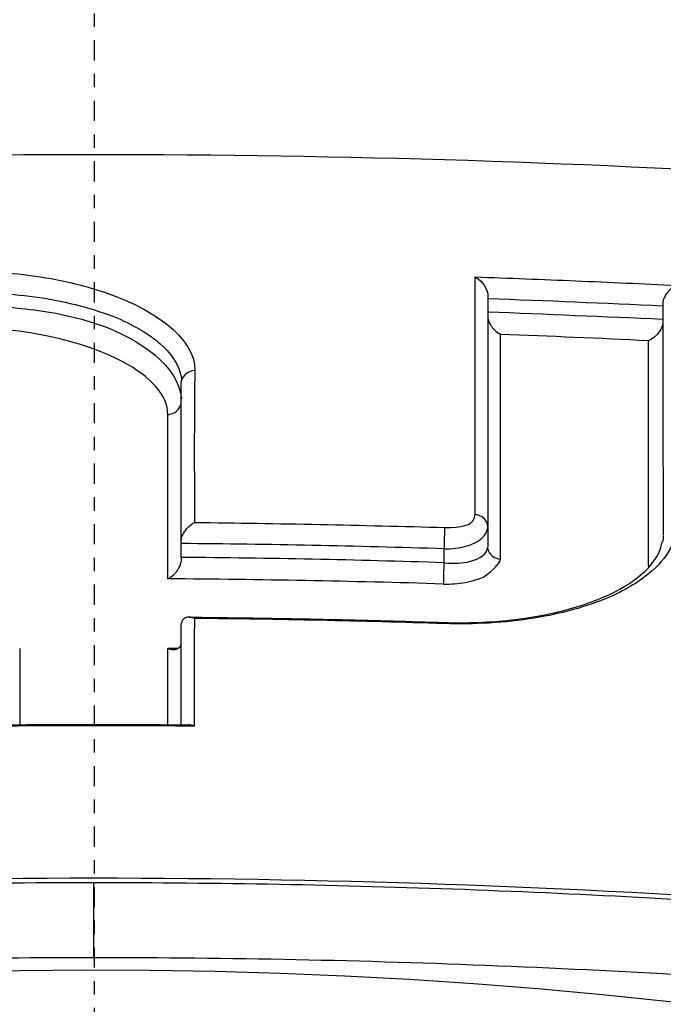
# Model space of a CAD drawing. Header units: millimetres. Extents: x 0 to 4378, y 0 to 2376.
# Tile 119 of 256: x 830.86 to 835.65, y 2086 to 2093.32. Entities that reach past the tile are written whole.
import ezdxf

# ---------------------------------------------------------------- set-up
doc = ezdxf.new("R2010")
doc.units = ezdxf.units.MM
doc.header["$LTSCALE"] = 0.2
doc.linetypes.add('CENTER2', pattern=[1.125, 0.75, -0.125, 0.125, -0.125])
doc.layers.add('02_Center Line', color=1, linetype='CENTER2')

# ---------------------------------------------------------------- blocks, each defined once
blk = doc.blocks.new('A$C6f7b2573')
for p, q in [((2.9218, -66.1831), (2.9218, -67.9048)), ((0.6426, -68.0088), (0.6426, -66.8398)), ((2.9228, -67.9117), (2.9228, -68.0659)), ((0.6426, -68.0381), (0.6426, -68.0129)), ((0.6426, -68.1424), (0.6426, -68.0384)), ((0.542, -68.0608), (0.5419, -68.0608)), ((2.5962, -68.0771), (2.5962, -68.1813)), ((2.5962, -68.1197), (2.5962, -68.1197)), ((2.8773, -68.1342), (2.8759, -68.1341)), ((3.0179, -68.142), (3.0175, -68.142)), ((0.6426, -69.3865), (0.6426, -68.6341)), ((-0.0086, -71.117), (-0.0086, -70.5624))]:
    blk.add_line(p, q)
blk.add_arc((-0.0054, -110.7), 39.4763, 18.80504, 18.79206)
for centre, major_axis, ratio, start_param, end_param in [((2.845, -139.7404), (-0.0188, 81.0594), 0.000071, 0.429809, 0.479507), ((34.1097, -442.2726), (27.9977, -453.7386), 0.042968, 3.732511, 3.732522), ((-0.0339, -140.3754), (79.9776, 0.0016), 0.927869, 1.517511, 1.533804), ((-5.495, -375.7244), (385.6155, -24.9159), 0.800803, 1.59732, 1.600692), ((2.9263, -137.5092), (0.0825, 78.1335), 0.000508, 5.804634, 5.85336), ((-0.0055, -138.8427), (78.1072, 0.0059), 0.927115, 1.517906, 1.531996), ((4.0051, -137.5113), (-0.1016, -78.0856), 0.000661, 2.662929, 2.711737), ((0.757, -66.8546), (-0.1181, 0), 0.900077, 4.84521, 6.133765), ((0.5292, -66.9763), (0.1148, 0), 0.900526, 4.825771, 6.100187), ((0.5223, -137.5062), (-0.0179, -78.1868), 0.000105, 2.657599, 2.692332), ((2.8221, -67.9118), (0.1, -0.0001), 0.887113, 0.00211, 1.536682), ((-0.0131, -138.1182), (75.5236, 0.0008), 0.927961, 1.53623, 1.562104), ((-0.0122, -137.9696), (75.291, 0.0001), 0.927483, 1.536143, 1.562098), ((0.6428, -68.2084), (-0.0001, 0.1189), 0.001698, 0.979311, 1.210472), ((4.1105, -68.1035), (-0.1152, -0.0004), 0.88648, 1.644562, 1.732004), ((-0.0043, -140.522), (77.7642, 0.0348), 0.928745, 1.536992, 1.563356), ((2.5943, -68.738), (0.0037, 0.1126), 0.013147, 5.901576, 6.283205), ((2.5943, -68.738), (0.0037, 0.1126), 0.013147, 0.000019, 0.005658), ((0.0848, -137.5054), (-0.5634, 78.1865), 0.00399, 0.49808, 0.513032), ((-0.0951, -137.5054), (-0.5573, -78.1865), 0.003947, 2.62856, 2.643513), ((-0.0055, -140.986), (-77.6146, -0.0036), 0.929829, 4.704307, 4.705231)]:
    blk.add_ellipse(centre, major_axis=major_axis, ratio=ratio, start_param=start_param, end_param=end_param)
for points, knots in [([(21.0083, -61.6103), (21.2662, -61.6964), (21.5179, -61.7847), (22.0076, -61.9641), (22.2462, -62.0554), (22.9424, -62.3337), (23.38, -62.525), (24.6104, -63.1138), (25.3202, -63.5264), (26.3023, -64.2372), (26.642, -64.5281), (27.0885, -64.9936), (27.2328, -65.1659), (27.5028, -65.5358), (27.6206, -65.7354), (27.7667, -66.0487), (27.8123, -66.1632), (27.8683, -66.3352), (27.8852, -66.3941), (27.9312, -66.5777), (27.953, -66.7035), (27.9786, -66.9649), (27.9813, -67.1015), (27.9645, -67.378), (27.9445, -67.5175), (27.883, -67.7943), (27.8414, -67.9326), (27.575, -68.6319), (27.1797, -69.1795), (26.546, -69.7736), (26.4736, -69.8389), (26.0999, -70.1624), (25.7594, -70.4165), (24.6149, -71.1641), (23.6891, -71.6402), (22.3537, -72.1923), (22.0835, -72.2985), (21.6684, -72.4538), (21.5287, -72.5049), (21.0955, -72.659), (20.79, -72.7621), (20.3503, -72.9039), (20.2075, -72.9489), (17.799, -73.6905), (15.1421, -74.2579), (11.8574, -74.7183), (11.4892, -74.7669), (10.466, -74.8936), (9.8038, -74.9663), (8.1314, -75.128), (7.1077, -75.2073), (5.0322, -75.33), (3.986, -75.3736), (2.9262, -75.4061)], [0.000085, 0.000085, 0.000085, 0.000085, 0.1171, 0.1171, 0.234309, 0.234309, 0.468738, 0.468738, 0.937843, 0.937843, 1.250867, 1.250867, 1.430818, 1.430818, 1.647159, 1.647159, 1.768636, 1.768636, 1.831298, 1.831298, 1.965652, 1.965652, 2.108441, 2.108441, 2.254297, 2.254297, 2.39965, 2.39965, 2.991052, 2.991052, 3.063737, 3.063737, 3.354326, 3.354326, 3.938967, 3.938967, 4.081385, 4.081385, 4.151443, 4.151443, 4.294438, 4.294438, 4.363906, 4.363906, 5.442802, 5.442802, 5.577409, 5.577409, 5.813343, 5.813343, 6.168091, 6.168091, 6.521661, 6.521661, 6.521661, 6.521661]), ([(-0.0147, -74.8984), (-1.0262, -74.8983), (-2.043, -74.8825), (-4.21, -74.8162), (-5.398, -74.7574), (-7.8289, -74.5844), (-9.0758, -74.4654), (-13.0935, -73.9751), (-15.6851, -73.4822), (-20.4826, -72.1627), (-22.5549, -71.3157), (-25.5392, -69.4113), (-26.4139, -68.3631), (-26.7191, -66.8054), (-26.6703, -66.3132), (-26.1665, -65.0945), (-25.5249, -64.3785), (-23.3796, -62.8615), (-21.9471, -62.2376), (-20.7511, -61.7881)], [0, 0, 0, 0, 0.303446, 0.303446, 0.671478, 0.671478, 1.071867, 1.071867, 2.000494, 2.000494, 3.044687, 3.044687, 4.094781, 4.094781, 4.588026, 4.588026, 5.331255, 5.331255, 6.239245, 6.239245, 6.239245, 6.239245]), ([(20.7396, -61.7887), (21.9322, -62.2368), (23.3595, -62.8583), (25.5011, -64.3691), (26.1435, -65.0823), (26.653, -66.2965), (26.7051, -66.7866), (26.4123, -68.3425), (25.5461, -69.3912), (22.5782, -71.2977), (20.5135, -72.1463), (15.724, -73.4705), (13.1328, -73.966), (9.1071, -74.4605), (7.8533, -74.5809), (5.419, -74.7552), (4.2367, -74.8142), (2.0553, -74.8821), (1.0173, -74.8984), (-0.0147, -74.8984)], [0.000012, 0.000012, 0.000012, 0.000012, 0.573445, 0.573445, 1.042964, 1.042964, 1.354643, 1.354643, 2.020603, 2.020603, 2.682931, 2.682931, 3.272812, 3.272812, 3.528366, 3.528366, 3.761032, 3.761032, 3.957509, 3.957509, 3.957509, 3.957509]), ([(-5.5695, -65.3205), (-3.7181, -65.2016), (-1.8648, -65.1422), (1.8475, -65.1421), (3.7008, -65.2014), (5.5523, -65.3192)], [-1.113549, -1.113549, -1.113549, -1.113549, -0.556808, -0.556808, -0.000068, -0.000068, -0.000068, -0.000068]), ([(-0.9871, -66.0114), (-0.7821, -66.009), (-0.5795, -66.025), (-0.3899, -66.0559), (-0.257, -66.0776), (-0.1304, -66.1066), (-0.0135, -66.1416), (0.4421, -66.2783), (0.7436, -66.5074), (0.7436, -66.7499)], [0, 0, 0, 0, 0.225451, 0.225451, 0.225451, 0.383607, 0.383607, 0.383607, 1, 1, 1, 1]), ([(2.8304, -66.0536), (3.0787, -66.0632), (3.3282, -66.0726), (3.8269, -66.0935), (4.0761, -66.105), (4.3253, -66.1176)], [0.0004376, 0.0004376, 0.0004376, 0.0004376, 0.0753404, 0.0753404, 0.1502061, 0.1502061, 0.1502061, 0.1502061]), ([(4.3253, -66.1176), (4.3221, -66.1188), (4.3189, -66.1203), (4.3047, -66.1276), (4.291, -66.1368), (4.2636, -66.163), (4.2521, -66.1775), (4.2363, -66.2044), (4.2307, -66.2168), (4.2259, -66.2338), (4.2249, -66.238), (4.2242, -66.2422)], [0.00200384, 0.00200384, 0.00200384, 0.00200384, 0.0030404, 0.0030404, 0.00638759, 0.00638759, 0.00955877, 0.00955877, 0.01192433, 0.01192433, 0.01270961, 0.01270961, 0.01270961, 0.01270961]), ([(-0.9851, -66.1772), (-0.7825, -66.17), (-0.5716, -66.1815), (-0.3726, -66.213), (-0.1735, -66.2444), (0.046, -66.3095), (0.1694, -66.3619), (0.231, -66.3881), (0.2943, -66.4193), (0.3545, -66.4562), (0.4147, -66.4931), (0.4477, -66.5186), (0.4841, -66.5507), (0.5532, -66.6116), (0.6314, -66.7002), (0.6461, -66.8199)], [0, 0, 0, 0, 0.25, 0.25, 0.25, 0.5, 0.5, 0.5, 0.625, 0.625, 0.625, 0.75, 0.75, 0.75, 0.9873988, 0.9873988, 0.9873988, 0.9873988]), ([(-0.9852, -66.2715), (-0.7753, -66.2681), (-0.6551, -66.2753), (-0.4847, -66.2955), (-0.3143, -66.3156), (-0.1379, -66.3508), (0.0271, -66.4074), (0.346, -66.5168), (0.6229, -66.7262), (0.6447, -66.9606)], [0, 0, 0, 0, 0.25, 0.25, 0.25, 0.5, 0.5, 0.5, 0.9830305, 0.9830305, 0.9830305, 0.9830305]), ([(2.9225, -66.3584), (2.9226, -66.3588), (2.9226, -66.3592), (2.9249, -66.3714), (2.9288, -66.3829), (2.9403, -66.4082), (2.9488, -66.4214), (2.9734, -66.4521), (2.9896, -66.4651), (3.0082, -66.4762), (3.014, -66.479), (3.0182, -66.4825)], [0.012851, 0.012851, 0.012851, 0.012851, 0.01292631, 0.01292631, 0.01495616, 0.01495616, 0.01764233, 0.01764233, 0.0220419, 0.0220419, 0.02410996, 0.02410996, 0.02410996, 0.02410996]), ([(4.2242, -66.4005), (4.2232, -66.4064), (4.2217, -66.4124), (4.216, -66.4302), (4.2106, -66.4416), (4.1955, -66.4665), (4.1851, -66.4793), (4.158, -66.5062), (4.1422, -66.5166), (4.1262, -66.5242), (4.1218, -66.526), (4.119, -66.5295)], [0.01747305, 0.01747305, 0.01747305, 0.01747305, 0.01890314, 0.01890314, 0.02172223, 0.02172223, 0.02549102, 0.02549102, 0.03093815, 0.03093815, 0.03269983, 0.03269983, 0.03269983, 0.03269983]), ([(0.7436, -66.7499), (0.7395, -66.9323), (0.7395, -67.1177), (0.7394, -67.4944), (0.7394, -67.6857), (0.7412, -67.8808)], [0.0000473, 0.0000473, 0.0000473, 0.0000473, 0.1257255, 0.1257255, 0.2514933, 0.2514933, 0.2514933, 0.2514933]), ([(2.601, -67.9179), (2.7281, -67.922), (2.8015, -67.9005), (2.8206, -67.8515), (2.824, -67.8428), (2.8256, -67.8334), (2.8256, -67.8231)], [0, 0, 0, 0, 0.8494034, 0.8494034, 0.8494034, 0.9999987, 0.9999987, 0.9999987, 0.9999987]), ([(0.6426, -68.0126), (0.6426, -68.0086), (0.6433, -68.0045), (0.6473, -67.9877), (0.6522, -67.9752), (0.6667, -67.9478), (0.6776, -67.9327), (0.7044, -67.9042), (0.7182, -67.8937), (0.7334, -67.8846), (0.7376, -67.8825), (0.7412, -67.8808)], [-0.01277486, -0.01277486, -0.01277486, -0.01277486, -0.01199353, -0.01199353, -0.00961863, -0.00961863, -0.00646466, -0.00646466, -0.00304228, -0.00304228, -0.00166631, -0.00166631, -0.00166631, -0.00166631]), ([(0.7412, -67.8808), (1.0528, -67.8847), (1.3626, -67.8893), (1.982, -67.9021), (2.2915, -67.9103), (2.601, -67.9179)], [0, 0, 0, 0, 0.0929768, 0.0929768, 0.1858807, 0.1858807, 0.1858807, 0.1858807]), ([(2.5962, -68.0769), (2.6989, -68.081), (2.8774, -68.0488), (2.9164, -67.9435), (2.9201, -67.9333), (2.9224, -67.9226), (2.9223, -67.9117)], [0.0000128, 0.0000128, 0.0000128, 0.0000128, 0.9113732, 0.9113732, 0.9113732, 0.9999984, 0.9999984, 0.9999984, 0.9999984]), ([(4.3267, -67.8871), (4.3282, -67.9519), (4.3114, -68.016), (4.243, -68.1425), (4.1901, -68.2042), (4.0394, -68.3289), (3.9361, -68.3895), (3.6577, -68.5082), (3.4729, -68.5596), (3.1612, -68.6103), (3.0481, -68.6226), (2.8223, -68.6357), (2.7104, -68.637), (2.5983, -68.6337)], [0.0000406, 0.0000406, 0.0000406, 0.0000406, 0.0421425, 0.0421425, 0.0860605, 0.0860605, 0.137567, 0.137567, 0.2037103, 0.2037103, 0.2390992, 0.2390992, 0.2727536, 0.2727536, 0.2727536, 0.2727536]), ([(2.5981, -68.6254), (2.7674, -68.6307), (2.9367, -68.6242), (3.2587, -68.5881), (3.4115, -68.5585), (3.6855, -68.4801), (3.8067, -68.4312), (4.0047, -68.3214), (4.0812, -68.2605), (4.1844, -68.1398), (4.2111, -68.0813), (4.2192, -68.0251)], [1.572011, 1.572011, 1.572011, 1.572011, 1.872562, 1.872562, 2.173151, 2.173151, 2.473741, 2.473741, 2.774331, 2.774331, 3.07492, 3.07492, 3.07492, 3.07492]), ([(2.5962, -68.1817), (2.6803, -68.1876), (2.7263, -68.1866), (2.7935, -68.1698), (2.8608, -68.153), (2.9227, -68.1132), (2.9214, -68.067)], [0, 0, 0, 0, 0.5, 0.5, 0.5, 1, 1, 1, 1]), ([(0.5424, -68.3002), (0.5432, -68.2994), (0.5447, -68.2988), (0.5511, -68.2959), (0.5565, -68.2928), (0.5756, -68.2799), (0.5916, -68.266), (0.6156, -68.2358), (0.6239, -68.2228), (0.6355, -68.1983), (0.6394, -68.1872), (0.6422, -68.1736), (0.6426, -68.1712), (0.6426, -68.1686)], [-0.02582287, -0.02582287, -0.02582287, -0.02582287, -0.02526609, -0.02526609, -0.02354169, -0.02354169, -0.0194785, -0.0194785, -0.01692424, -0.01692424, -0.01491154, -0.01491154, -0.01445712, -0.01445712, -0.01445712, -0.01445712]), ([(2.5918, -68.3392), (2.6482, -68.3407), (2.7043, -68.3367), (2.7554, -68.3277), (2.8064, -68.3188), (2.876, -68.2937), (2.8897, -68.2872), (2.9169, -68.2744), (3.0184, -68.1851), (3.0179, -68.153)], [0, 0, 0, 0, 0.25, 0.25, 0.25, 0.5, 0.5, 0.5, 1, 1, 1, 1]), ([(0.7408, -68.5956), (0.7389, -68.5952), (0.7381, -68.5947), (0.7371, -68.5941), (0.732, -68.5912), (0.7229, -68.5881), (0.7038, -68.5854), (0.6952, -68.5854), (0.6771, -68.5887), (0.6677, -68.5927), (0.6565, -68.6026), (0.6533, -68.6062), (0.6506, -68.6105)], [-0.000536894, -0.000536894, -0.000536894, -0.000536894, 0, 0, 0, 0.002732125, 0.002732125, 0.004950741, 0.004950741, 0.0077389, 0.0077389, 0.009021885, 0.009021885, 0.009021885, 0.009021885]), ([(0.701, -68.5857), (0.8275, -68.5869), (0.954, -68.5883), (1.207, -68.5918), (1.3335, -68.5938), (1.5864, -68.5985), (1.7129, -68.6011), (1.9658, -68.607), (2.0923, -68.6102), (2.3452, -68.6173), (2.4716, -68.6212), (2.598, -68.6253)], [1.58045786, 1.58045786, 1.58045786, 1.58045786, 1.58558174, 1.58558174, 1.59070562, 1.59070562, 1.5958295, 1.5958295, 1.60095338, 1.60095338, 1.60607726, 1.60607726, 1.60607726, 1.60607726]), ([(0.7408, -68.5956), (0.7385, -68.7276), (0.7385, -68.8602), (0.7385, -69.1271), (0.7385, -69.2615), (0.7385, -69.397)], [0, 0, 0, 0, 0.082192, 0.082192, 0.1640166, 0.1640166, 0.1640166, 0.1640166]), ([(2.5983, -68.6337), (2.2894, -68.624), (1.9803, -68.6157), (1.3618, -68.6027), (1.0525, -68.598), (0.7408, -68.5956)], [0.000032, 0.000032, 0.000032, 0.000032, 0.0927708, 0.0927708, 0.18553, 0.18553, 0.18553, 0.18553]), ([(2.9271, -77.4739), (3.003, -77.4724), (3.0788, -77.4705), (3.1546, -77.4685), (3.6805, -77.4547), (4.201, -77.4379), (4.7159, -77.4183), (4.976, -77.4084), (5.2347, -77.3977), (5.4917, -77.3864), (5.7504, -77.375), (6.0077, -77.3628), (6.2634, -77.3501), (6.5209, -77.3372), (6.7766, -77.3236), (7.031, -77.3094), (7.2161, -77.2991), (7.4001, -77.2884), (7.5833, -77.2774), (7.6535, -77.2731), (7.7236, -77.2689), (7.7937, -77.2645), (8.0482, -77.2488), (8.3003, -77.2325), (8.5512, -77.2155), (8.8038, -77.1984), (9.0544, -77.1807), (9.3033, -77.1624), (9.4285, -77.1532), (9.5529, -77.1438), (9.6771, -77.1343), (9.712, -77.1316), (9.7468, -77.1289), (9.7817, -77.1263), (9.8712, -77.1193), (9.9605, -77.1123), (10.0495, -77.1052), (10.1737, -77.0954), (10.2972, -77.0853), (10.4204, -77.0752), (10.544, -77.065), (10.6668, -77.0547), (10.7894, -77.0442), (10.808, -77.0426), (10.8266, -77.041), (10.8452, -77.0394), (11.0204, -77.0243), (11.1946, -77.009), (11.3677, -76.9934), (11.4174, -76.9889), (11.47, -76.9841), (11.5229, -76.9793), (11.6543, -76.9672), (11.7877, -76.9548), (11.8839, -76.9457), (12.0038, -76.9343), (12.1256, -76.9226), (12.2492, -76.9105), (12.4826, -76.8877), (12.7219, -76.8636), (12.9677, -76.838), (13.1994, -76.8139), (13.4364, -76.7885), (13.6786, -76.7617), (13.9082, -76.7363), (14.1424, -76.7096), (14.381, -76.6816), (14.6084, -76.6548), (14.8394, -76.6269), (15.0744, -76.5977), (15.2261, -76.5788), (15.3794, -76.5594), (15.5341, -76.5394), (15.6087, -76.5298), (15.6836, -76.52), (15.7588, -76.5101), (15.9809, -76.4809), (16.206, -76.4505), (16.4335, -76.4189), (16.6527, -76.3884), (16.8745, -76.3568), (17.0983, -76.324), (17.2708, -76.2987), (17.4447, -76.2727), (17.6197, -76.2459), (17.6639, -76.2391), (17.7081, -76.2323), (17.7525, -76.2255), (17.9654, -76.1926), (18.1798, -76.1587), (18.3959, -76.1235), (18.5002, -76.1065), (18.6046, -76.0894), (18.7094, -76.0719), (18.8168, -76.054), (18.9225, -76.0361), (19.0279, -76.0181), (19.1311, -76.0004), (19.2346, -75.9825), (19.3396, -75.9641), (19.4402, -75.9464), (19.5427, -75.9282), (19.6483, -75.9092), (19.705, -75.899), (19.7626, -75.8886), (19.8213, -75.8779), (19.9688, -75.851), (20.1137, -75.8241), (20.2565, -75.7971), (20.6696, -75.719), (21.0621, -75.6409), (21.4353, -75.563), (21.6306, -75.5223), (21.8204, -75.4816), (22.0051, -75.4412), (22.0997, -75.4204), (22.1931, -75.3997), (22.2849, -75.3791), (22.3783, -75.3581), (22.4705, -75.3371), (22.5612, -75.3163), (22.6072, -75.3057), (22.6529, -75.2951), (22.6982, -75.2845), (22.7439, -75.2739), (22.7892, -75.2633), (22.8342, -75.2527), (22.9255, -75.2311), (23.0154, -75.2097), (23.1036, -75.1883), (23.1936, -75.1665), (23.2823, -75.1448), (23.3692, -75.1232), (23.458, -75.1012), (23.5454, -75.0792), (23.6311, -75.0574), (23.7188, -75.0351), (23.8048, -75.0129), (23.8894, -74.9908), (23.9759, -74.9682), (24.0607, -74.9458), (24.144, -74.9235), (24.3165, -74.8773), (24.4826, -74.8317), (24.6419, -74.7868), (24.9879, -74.6894), (25.3035, -74.5954), (25.5913, -74.5055), (25.8581, -74.4222), (26.1011, -74.3426), (26.3226, -74.2671), (26.3753, -74.2492), (26.4267, -74.2315), (26.4769, -74.214), (26.5498, -74.1887), (26.6203, -74.1638), (26.6882, -74.1396), (26.7526, -74.1166), (26.8125, -74.095), (26.8953, -74.0646), (26.9573, -74.0418), (27.0268, -74.016), (27.0981, -73.9891), (27.1646, -73.964), (27.2322, -73.9381), (27.2968, -73.913), (27.3642, -73.8868), (27.4274, -73.8619), (27.4912, -73.8364), (27.5555, -73.8106), (27.6188, -73.785), (27.6814, -73.7592), (27.8073, -73.7073), (27.9298, -73.6554), (28.0489, -73.6033), (28.1852, -73.5437), (28.3172, -73.4839), (28.4447, -73.4241), (28.5431, -73.3779), (28.6387, -73.3318), (28.7315, -73.2857), (28.84, -73.2319), (28.945, -73.178), (29.0463, -73.1242), (29.1487, -73.0698), (29.2476, -73.0154), (29.343, -72.961), (29.4392, -72.9061), (29.5321, -72.8511), (29.6215, -72.7961), (29.7114, -72.7408), (29.7981, -72.6854), (29.8815, -72.6298), (29.953, -72.5822), (30.0222, -72.5344), (30.0891, -72.4865), (30.1004, -72.4784), (30.1117, -72.4703), (30.123, -72.4621), (30.2001, -72.4062), (30.2745, -72.3498), (30.346, -72.2931), (30.4874, -72.1809), (30.6176, -72.067), (30.7361, -71.9518), (30.8529, -71.8381), (30.9582, -71.723), (31.0515, -71.6066), (31.1436, -71.4917), (31.2239, -71.3756), (31.292, -71.2584), (31.3591, -71.1427), (31.4143, -71.0258), (31.457, -70.908), (31.4991, -70.7917), (31.5291, -70.6744), (31.5463, -70.5563), (31.5512, -70.5229), (31.555, -70.4895), (31.5578, -70.4561), (31.5599, -70.4308), (31.5614, -70.4055), (31.5624, -70.3801), (31.5634, -70.3508), (31.5637, -70.3215), (31.5632, -70.2921), (31.5627, -70.2628), (31.5613, -70.2333), (31.5592, -70.204), (31.5588, -70.1983), (31.5584, -70.1927), (31.5579, -70.187), (31.5549, -70.1503), (31.5526, -70.1328), (31.5505, -70.116), (31.5501, -70.1122), (31.5496, -70.1085), (31.5491, -70.1046), (31.5462, -70.0832), (31.5428, -70.0606), (31.5387, -70.0368), (31.5381, -70.0339), (31.5376, -70.031), (31.5371, -70.028), (31.5276, -69.9753), (31.5146, -69.9165), (31.4961, -69.852), (31.4818, -69.8019), (31.4641, -69.7483), (31.4422, -69.6911), (31.4403, -69.6862), (31.4384, -69.6813), (31.4364, -69.6763), (31.4147, -69.6209), (31.389, -69.5626), (31.3583, -69.501), (31.3305, -69.4453), (31.2989, -69.3872), (31.2621, -69.3262), (31.2285, -69.2704), (31.1906, -69.2123), (31.1476, -69.1518), (31.1079, -69.096), (31.0638, -69.0382), (31.0147, -68.9782), (30.9691, -68.9225), (30.9189, -68.8648), (30.8638, -68.8053), (30.853, -68.7937), (30.8421, -68.782), (30.831, -68.7703)], [0, 0, 0, 0, 0.0029583, 0.0029583, 0.0029583, 0.0235019, 0.0235019, 0.0235019, 0.0338791, 0.0338791, 0.0338791, 0.0443267, 0.0443267, 0.0443267, 0.0548446, 0.0548446, 0.0548446, 0.0625, 0.0625, 0.0625, 0.0654329, 0.0654329, 0.0654329, 0.076095, 0.076095, 0.076095, 0.0868338, 0.0868338, 0.0868338, 0.0922326, 0.0922326, 0.0922326, 0.09375, 0.09375, 0.09375, 0.097651, 0.097651, 0.097651, 0.1030884, 0.1030884, 0.1030884, 0.1085459, 0.1085459, 0.1085459, 0.109375, 0.109375, 0.109375, 0.1171875, 0.1171875, 0.1171875, 0.1194298, 0.1194298, 0.1194298, 0.125, 0.125, 0.125, 0.1319413, 0.1319413, 0.1319413, 0.1450515, 0.1450515, 0.1450515, 0.1574062, 0.1574062, 0.1574062, 0.1691221, 0.1691221, 0.1691221, 0.1802884, 0.1802884, 0.1802884, 0.1875, 0.1875, 0.1875, 0.1909755, 0.1909755, 0.1909755, 0.2012384, 0.2012384, 0.2012384, 0.2111247, 0.2111247, 0.2111247, 0.21875, 0.21875, 0.21875, 0.2206739, 0.2206739, 0.2206739, 0.2299151, 0.2299151, 0.2299151, 0.234375, 0.234375, 0.234375, 0.2389443, 0.2389443, 0.2389443, 0.2434158, 0.2434158, 0.2434158, 0.2477004, 0.2477004, 0.2477004, 0.25, 0.25, 0.25, 0.2557793, 0.2557793, 0.2557793, 0.2725112, 0.2725112, 0.2725112, 0.2812662, 0.2812662, 0.2812662, 0.285753, 0.285753, 0.285753, 0.2903181, 0.2903181, 0.2903181, 0.2926314, 0.2926314, 0.2926314, 0.294966, 0.294966, 0.294966, 0.2997017, 0.2997017, 0.2997017, 0.3045308, 0.3045308, 0.3045308, 0.3094593, 0.3094593, 0.3094593, 0.3144942, 0.3144942, 0.3144942, 0.319643, 0.319643, 0.319643, 0.3303181, 0.3303181, 0.3303181, 0.353505, 0.353505, 0.353505, 0.375, 0.375, 0.375, 0.3801112, 0.3801112, 0.3801112, 0.3875301, 0.3875301, 0.3875301, 0.3945603, 0.3945603, 0.3945603, 0.3998287, 0.3998287, 0.3998287, 0.4047446, 0.4047446, 0.4047446, 0.4098833, 0.4098833, 0.4098833, 0.4150718, 0.4150718, 0.4150718, 0.4255232, 0.4255232, 0.4255232, 0.4375, 0.4375, 0.4375, 0.4467433, 0.4467433, 0.4467433, 0.4575446, 0.4575446, 0.4575446, 0.4684572, 0.4684572, 0.4684572, 0.479457, 0.479457, 0.479457, 0.4905176, 0.4905176, 0.4905176, 0.5, 0.5, 0.5, 0.5016101, 0.5016101, 0.5016101, 0.5126585, 0.5126585, 0.5126585, 0.5345244, 0.5345244, 0.5345244, 0.5560934, 0.5560934, 0.5560934, 0.5773782, 0.5773782, 0.5773782, 0.5983907, 0.5983907, 0.5983907, 0.6191418, 0.6191418, 0.6191418, 0.625, 0.625, 0.625, 0.6294229, 0.6294229, 0.6294229, 0.6345403, 0.6345403, 0.6345403, 0.639641, 0.639641, 0.639641, 0.640625, 0.640625, 0.640625, 0.646999, 0.646999, 0.646999, 0.6484375, 0.6484375, 0.6484375, 0.65625, 0.65625, 0.65625, 0.6572024, 0.6572024, 0.6572024, 0.6742621, 0.6742621, 0.6742621, 0.6875, 0.6875, 0.6875, 0.6886427, 0.6886427, 0.6886427, 0.7013561, 0.7013561, 0.7013561, 0.7128406, 0.7128406, 0.7128406, 0.7233333, 0.7233333, 0.7233333, 0.7330091, 0.7330091, 0.7330091, 0.7420006, 0.7420006, 0.7420006, 0.7437497, 0.7437497, 0.7437497, 0.7437497]), ([(0.6346, -68.804), (0.6335, -68.8058), (0.6323, -68.8074), (0.6245, -68.8171), (0.6157, -68.8228), (0.5889, -68.8309), (0.5719, -68.8287), (0.5551, -68.8239), (0.5507, -68.822), (0.5465, -68.8195), (0.5456, -68.8188), (0.5419, -68.8195)], [-0.0425734, -0.0425734, -0.0425734, -0.0425734, -0.04202556, -0.04202556, -0.03918215, -0.03918215, -0.03478623, -0.03478623, -0.03282068, -0.03282068, -0.03201248, -0.03201248, -0.03201248, -0.03201248]), ([(0.7385, -69.397), (0.4895, -69.3946), (0.2404, -69.3934), (-0.258, -69.3934), (-0.5074, -69.3946), (-0.7568, -69.3971)], [0.0005653, 0.0005653, 0.0005653, 0.0005653, 0.0752706, 0.0752706, 0.1500827, 0.1500827, 0.1500827, 0.1500827]), ([(-0.7167, -69.3871), (-0.6224, -69.3862), (-0.528, -69.3855), (-0.3392, -69.3844), (-0.2448, -69.3841), (-0.056, -69.3837), (0.0384, -69.3837), (0.2272, -69.3841), (0.3216, -69.3844), (0.5104, -69.3855), (0.6048, -69.3861), (0.6991, -69.387)], [1.560843, 1.560843, 1.560843, 1.560843, 1.56480789, 1.56480789, 1.56877277, 1.56877277, 1.57273766, 1.57273766, 1.57670255, 1.57670255, 1.58066744, 1.58066744, 1.58066744, 1.58066744]), ([(0.7385, -69.397), (0.7363, -69.3956), (0.7334, -69.3941), (0.7227, -69.39), (0.7115, -69.3871), (0.6991, -69.387)], [0.032165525, 0.032165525, 0.032165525, 0.032165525, 0.034748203, 0.034748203, 0.040434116, 0.040434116, 0.040434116, 0.040434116]), ([(5.5522, -70.7325), (3.7041, -70.5993), (1.8565, -70.5285), (-1.8737, -70.5287), (-3.7213, -70.5996), (-5.5695, -70.733)], [0.000012, 0.000012, 0.000012, 0.000012, 0.556108, 0.556108, 1.112237, 1.112237, 1.112237, 1.112237]), ([(-0.0086, -70.5622), (-0.9228, -70.5623), (-1.837, -70.5793), (-2.7504, -70.6127), (-3.2071, -70.6294), (-3.6637, -70.6501), (-4.12, -70.6749), (-4.3482, -70.6872), (-4.5763, -70.7006), (-4.8043, -70.7149), (-4.8613, -70.7185), (-4.9183, -70.7221), (-4.9753, -70.7258), (-5.0323, -70.7295), (-5.0893, -70.7333), (-5.1463, -70.7371), (-5.2438, -70.7437), (-5.3415, -70.7504), (-5.4389, -70.7573), (-5.4553, -70.7584), (-5.4716, -70.7596), (-5.4881, -70.7608)], [0.0000001, 0.0000001, 0.0000001, 0.0000001, 0.4927542, 0.4927542, 0.4927542, 0.7391313, 0.7391313, 0.7391313, 0.8623198, 0.8623198, 0.8623198, 0.893117, 0.893117, 0.893117, 0.9239141, 0.9239141, 0.9239141, 0.976661, 0.976661, 0.976661, 0.9855084, 0.9855084, 0.9855084, 0.9855084]), ([(5.4707, -70.7604), (5.367, -70.7529), (5.2633, -70.7457), (5.0449, -70.7311), (4.9303, -70.7236), (4.5862, -70.702), (4.3567, -70.6885), (3.6682, -70.6511), (3.2089, -70.6301), (1.8306, -70.5794), (0.911, -70.562), (-0.0086, -70.5622)], [0, 0, 0, 0, 0.0568749, 0.0568749, 0.1197499, 0.1197499, 0.2454999, 0.2454999, 0.497, 0.497, 0.9999999, 0.9999999, 0.9999999, 0.9999999]), ([(-5.973, -71.2973), (-5.9574, -71.3006), (-5.8457, -71.3221), (-5.723, -71.3299), (-5.5544, -71.3234), (-5.4922, -71.3176), (-5.3678, -71.3092), (-5.3056, -71.3048), (-4.9946, -71.2835), (-4.7457, -71.2676), (-3.9987, -71.2232), (-3.5003, -71.1983), (-2.0047, -71.1378), (-1.0067, -71.117), (-0.0086, -71.117)], [0.8652693, 0.8652693, 0.8652693, 0.8652693, 0.8664789, 0.87369, 0.87369, 0.8779003, 0.8779003, 0.8821107, 0.8821107, 0.898952, 0.898952, 0.9326347, 0.9326347, 1, 1, 1, 1]), ([(-0.0086, -71.117), (0.9954, -71.1169), (1.9994, -71.138), (3.0025, -71.1787), (3.504, -71.1991), (4.0054, -71.2244), (4.5064, -71.2543), (4.7569, -71.2692), (5.0073, -71.2852), (5.2577, -71.3025), (5.3828, -71.3112), (5.5084, -71.3243), (5.633, -71.3265), (5.7457, -71.3285), (5.8543, -71.3166), (5.9556, -71.2969)], [0, 0, 0, 0, 0.503012, 0.503012, 0.503012, 0.754519, 0.754519, 0.754519, 0.880272, 0.880272, 0.880272, 0.943149, 0.943149, 0.943149, 1, 1, 1, 1])]:
    blk.add_open_spline(points, degree=3, knots=knots)
for points in [[(2.8276, -66.0535), (2.8281, -66.0538), (2.8286, -66.0541), (2.8292, -66.0544)], [(2.8302, -66.055), (2.8916, -66.09), (2.919, -66.1523), (2.9225, -66.1829)], [(4.2242, -66.2422), (4.2242, -66.7885), (4.2242, -67.3635), (4.228, -67.9727)], [(0.2031, -66.6836), (-0.0852, -66.5308), (-0.5244, -66.4288), (-0.9837, -66.4342)], [(0.5419, -67.0785), (0.544, -66.9345), (0.414, -66.7954), (0.2031, -66.6836)], [(2.6009, -67.9191), (2.6002, -67.9512), (2.5977, -68.0338), (2.5962, -68.0769)], [(4.2281, -67.9777), (4.2273, -67.9943), (4.2253, -68.0108), (4.222, -68.0273)], [(2.9219, -68.0742), (2.9273, -68.1153), (2.9716, -68.153), (3.0179, -68.153)], [(2.5962, -68.1817), (2.5938, -68.2251), (2.5915, -68.3086), (2.5918, -68.338)], [(2.9716, -68.1394), (2.9693, -68.1393), (2.967, -68.1392), (2.9648, -68.139)], [(4.119, -68.2018), (4.119, -68.2063), (4.1188, -68.2112), (4.1184, -68.2164)], [(0.6506, -68.6105), (0.6463, -68.618), (0.6434, -68.6259), (0.6426, -68.6341)], [(0.6346, -68.804), (0.638, -68.798), (0.6406, -68.7918), (0.6421, -68.7854)]]:
    blk.add_open_spline(points, degree=3)
at = {"layer": '02_Center Line'}
blk.add_line((-0.0054, 86.9066), (-0.0054, -86.9066), dxfattribs=at)

msp = doc.modelspace()

# ---------------------------------------------------------------- block references
msp.add_blockref('A$C6f7b2573', (831.422, 2157.4645))

doc.saveas('drawing.dxf')
